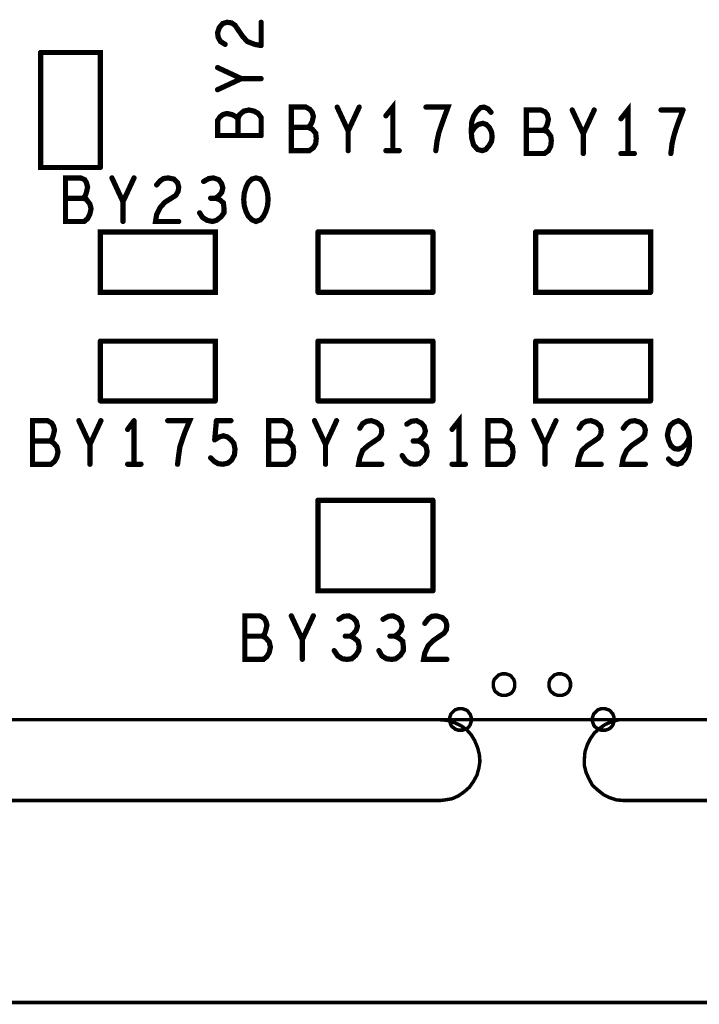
# Model space of a CAD drawing. Extents: x 17.4 to 50.4, y 21.5 to 42.5.
# Tile 20 of 33: x 34.2 to 35.4, y 29.8 to 31.5. Entities that reach past the tile are written whole.
import ezdxf

# ---------------------------------------------------------------- set-up
doc = ezdxf.new("R2010")
doc.units = 0
doc.layers.add('1', color=2, linetype='CONTINUOUS')

msp = doc.modelspace()

# ---------------------------------------------------------------- linework, layer by layer
at = {"layer": '1'}
for points, const_width in [([(34.598, 31.477), (34.591, 31.475), (34.585, 31.468), (34.582, 31.459), (34.583, 31.451), (34.587, 31.444), (34.595, 31.439)], 0.009), ([(34.598, 31.477), (34.606, 31.476)], 0.009), ([(34.612, 31.472), (34.606, 31.476)], 0.009), ([(34.612, 31.472), (34.625, 31.453), (34.633, 31.444), (34.646, 31.439), (34.657, 31.437)], 0.009), ([(34.657, 31.437), (34.657, 31.477)], 0.009), ([(34.38, 31.227), (34.38, 31.425), (34.277, 31.425)], 0.009), ([(34.277, 31.425), (34.277, 31.227), (34.38, 31.227)], 0.009), ([(34.582, 31.399), (34.623, 31.38)], 0.009), ([(34.582, 31.361), (34.623, 31.38), (34.657, 31.38)], 0.009), ([(34.709, 31.256), (34.74, 31.256), (34.747, 31.261), (34.751, 31.268), (34.752, 31.277), (34.751, 31.286), (34.745, 31.293), (34.738, 31.296), (34.742, 31.3), (34.745, 31.306), (34.747, 31.315), (34.745, 31.322), (34.741, 31.327), (34.734, 31.331), (34.709, 31.331), (34.709, 31.256)], 0.009), ([(34.788, 31.331), (34.807, 31.29), (34.826, 31.331)], 0.009), ([(34.884, 31.256), (34.884, 31.331), (34.872, 31.316)], 0.009), ([(34.967, 31.298), (34.972, 31.312), (34.979, 31.331), (34.941, 31.331)], 0.009), ([(35.041, 31.331), (35.035, 31.33), (35.028, 31.323), (35.023, 31.315), (35.02, 31.306), (35.019, 31.29), (35.02, 31.277), (35.023, 31.266), (35.03, 31.258), (35.038, 31.256), (35.044, 31.258), (35.05, 31.265), (35.054, 31.272), (35.055, 31.28), (35.054, 31.288), (35.05, 31.296), (35.045, 31.301), (35.039, 31.303), (35.031, 31.301), (35.025, 31.296), (35.019, 31.287)], 0.009), ([(35.041, 31.331), (35.048, 31.328), (35.053, 31.322)], 0.009), ([(35.289, 31.251), (35.289, 31.326), (35.277, 31.311)], 0.009), ([(34.598, 31.32), (34.591, 31.318), (34.586, 31.314), (34.582, 31.308), (34.582, 31.282), (34.657, 31.282)], 0.009), ([(34.617, 31.311), (34.613, 31.315), (34.607, 31.318), (34.598, 31.32)], 0.009), ([(34.657, 31.313), (34.652, 31.32), (34.645, 31.324), (34.636, 31.326), (34.627, 31.324), (34.62, 31.318), (34.617, 31.311), (34.617, 31.282)], 0.009), ([(34.657, 31.313), (34.657, 31.282)], 0.009), ([(35.114, 31.251), (35.145, 31.251), (35.152, 31.256), (35.156, 31.264), (35.157, 31.273), (35.156, 31.281), (35.15, 31.289), (35.143, 31.291), (35.147, 31.295), (35.15, 31.301), (35.152, 31.31), (35.15, 31.318), (35.146, 31.323), (35.139, 31.326), (35.114, 31.326), (35.114, 31.251)], 0.009), ([(35.212, 31.285), (35.193, 31.326)], 0.009), ([(35.231, 31.326), (35.212, 31.285), (35.212, 31.251)], 0.009), ([(35.384, 31.326), (35.346, 31.326)], 0.009), ([(35.377, 31.308), (35.384, 31.326)], 0.009), ([(34.709, 31.296), (34.738, 31.296)], 0.009), ([(34.967, 31.298), (34.963, 31.286), (34.96, 31.272), (34.958, 31.256)], 0.009), ([(35.377, 31.308), (35.372, 31.294), (35.368, 31.281), (35.365, 31.268), (35.363, 31.251)], 0.009), ([(34.807, 31.29), (34.807, 31.256)], 0.009), ([(35.114, 31.291), (35.143, 31.291)], 0.009), ([(34.872, 31.256), (34.895, 31.256)], 0.009), ([(35.3, 31.251), (35.277, 31.251)], 0.009), ([(34.346, 31.209), (34.353, 31.206), (34.356, 31.201), (34.358, 31.193), (34.356, 31.184), (34.354, 31.178), (34.35, 31.174), (34.356, 31.172), (34.362, 31.164), (34.364, 31.156), (34.362, 31.147), (34.358, 31.139), (34.352, 31.134), (34.32, 31.134), (34.32, 31.209), (34.346, 31.209)], 0.009), ([(34.438, 31.209), (34.419, 31.168), (34.4, 31.209)], 0.009), ([(34.515, 31.134), (34.475, 31.134), (34.477, 31.146), (34.483, 31.158), (34.491, 31.167), (34.51, 31.179), (34.514, 31.186), (34.515, 31.193), (34.513, 31.201), (34.507, 31.207), (34.497, 31.209), (34.489, 31.208), (34.483, 31.204), (34.477, 31.197)], 0.009), ([(34.584, 31.206), (34.589, 31.199), (34.591, 31.192), (34.589, 31.184), (34.584, 31.178), (34.578, 31.174), (34.585, 31.172), (34.592, 31.166), (34.593, 31.157), (34.593, 31.149), (34.588, 31.142), (34.58, 31.136), (34.573, 31.134), (34.564, 31.136), (34.556, 31.141), (34.551, 31.149)], 0.009), ([(34.584, 31.206), (34.575, 31.209), (34.567, 31.208), (34.558, 31.203)], 0.009), ([(34.665, 31.151), (34.668, 31.161), (34.669, 31.172), (34.668, 31.183), (34.665, 31.193), (34.661, 31.201), (34.656, 31.207), (34.648, 31.209), (34.641, 31.207), (34.635, 31.201), (34.631, 31.193), (34.628, 31.183), (34.627, 31.172), (34.628, 31.161), (34.631, 31.151), (34.635, 31.143), (34.641, 31.137), (34.648, 31.134), (34.656, 31.137), (34.661, 31.143), (34.665, 31.151)], 0.009), ([(34.35, 31.174), (34.32, 31.174)], 0.009), ([(34.419, 31.168), (34.419, 31.134)], 0.009), ([(34.57, 31.174), (34.578, 31.174)], 0.009), ([(34.578, 31.116), (34.578, 31.012), (34.38, 31.012), (34.38, 31.116), (34.578, 31.116)], 0.009), ([(34.755, 31.116), (34.953, 31.116)], 0.009), ([(34.755, 31.012), (34.755, 31.116)], 0.009), ([(34.953, 31.116), (34.953, 31.012)], 0.009), ([(35.13, 31.116), (35.328, 31.116), (35.328, 31.012)], 0.009), ([(35.13, 31.116), (35.13, 31.012), (35.328, 31.012)], 0.009), ([(34.755, 31.012), (34.953, 31.012)], 0.009), ([(34.38, 30.928), (34.578, 30.928), (34.578, 30.825)], 0.009), ([(34.38, 30.825), (34.38, 30.928)], 0.009), ([(34.953, 30.928), (34.755, 30.928)], 0.009), ([(34.755, 30.825), (34.755, 30.928)], 0.009), ([(34.953, 30.825), (34.953, 30.928)], 0.009), ([(35.328, 30.825), (35.328, 30.928), (35.13, 30.928)], 0.009), ([(35.328, 30.825), (35.13, 30.825), (35.13, 30.928)], 0.009), ([(34.38, 30.825), (34.578, 30.825)], 0.009), ([(34.953, 30.825), (34.755, 30.825)], 0.009), ([(34.299, 30.782), (34.301, 30.775), (34.299, 30.766), (34.297, 30.76), (34.293, 30.756), (34.299, 30.753), (34.305, 30.746), (34.307, 30.737), (34.305, 30.728), (34.301, 30.721), (34.295, 30.716), (34.263, 30.716), (34.263, 30.791), (34.289, 30.791), (34.296, 30.787), (34.299, 30.782)], 0.009), ([(34.362, 30.75), (34.343, 30.791)], 0.009), ([(34.381, 30.791), (34.362, 30.75), (34.362, 30.716)], 0.009), ([(34.438, 30.791), (34.427, 30.776)], 0.009), ([(34.438, 30.791), (34.438, 30.716)], 0.009), ([(34.515, 30.732), (34.517, 30.746), (34.521, 30.758), (34.526, 30.772), (34.534, 30.791), (34.496, 30.791)], 0.009), ([(34.58, 30.791), (34.577, 30.758)], 0.009), ([(34.58, 30.791), (34.605, 30.791)], 0.009), ([(34.701, 30.716), (34.67, 30.716), (34.67, 30.791), (34.695, 30.791)], 0.009), ([(34.713, 30.737), (34.712, 30.746), (34.706, 30.753), (34.699, 30.756), (34.703, 30.76), (34.706, 30.766), (34.708, 30.775), (34.706, 30.782), (34.702, 30.787), (34.695, 30.791)], 0.009), ([(34.749, 30.791), (34.768, 30.75), (34.787, 30.791)], 0.009), ([(34.827, 30.778), (34.832, 30.786), (34.839, 30.79), (34.847, 30.791), (34.856, 30.788), (34.863, 30.782), (34.865, 30.775), (34.864, 30.767), (34.86, 30.761), (34.841, 30.748), (34.832, 30.74), (34.827, 30.727), (34.825, 30.716), (34.865, 30.716)], 0.009), ([(34.94, 30.773), (34.938, 30.781), (34.933, 30.787), (34.925, 30.791), (34.916, 30.79), (34.908, 30.785)], 0.009), ([(34.998, 30.716), (34.998, 30.791), (34.986, 30.776)], 0.009), ([(35.09, 30.728), (35.091, 30.737), (35.09, 30.746), (35.084, 30.753), (35.077, 30.756), (35.081, 30.76), (35.084, 30.766), (35.086, 30.775), (35.084, 30.782), (35.08, 30.787), (35.073, 30.791), (35.048, 30.791), (35.048, 30.716), (35.079, 30.716), (35.086, 30.721), (35.09, 30.728)], 0.009), ([(35.127, 30.791), (35.146, 30.75), (35.165, 30.791)], 0.009), ([(35.243, 30.716), (35.203, 30.716), (35.205, 30.727), (35.21, 30.74), (35.219, 30.748), (35.238, 30.761), (35.242, 30.767), (35.243, 30.775), (35.241, 30.782), (35.234, 30.788), (35.225, 30.791), (35.217, 30.79), (35.21, 30.786), (35.205, 30.778)], 0.009), ([(35.318, 30.767), (35.319, 30.775), (35.317, 30.782), (35.311, 30.788), (35.301, 30.791), (35.293, 30.79), (35.287, 30.786), (35.281, 30.778)], 0.009), ([(35.369, 30.743), (35.376, 30.742), (35.383, 30.745), (35.389, 30.751), (35.395, 30.762), (35.393, 30.773), (35.388, 30.783), (35.382, 30.788), (35.376, 30.791), (35.368, 30.788), (35.362, 30.783), (35.359, 30.776), (35.357, 30.766), (35.359, 30.757), (35.363, 30.748), (35.369, 30.743)], 0.009), ([(34.928, 30.756), (34.933, 30.76), (34.938, 30.766), (34.94, 30.773)], 0.009), ([(34.293, 30.756), (34.263, 30.756)], 0.009), ([(34.599, 30.763), (34.592, 30.765), (34.585, 30.763), (34.577, 30.758)], 0.009), ([(34.612, 30.742), (34.61, 30.752), (34.605, 30.758), (34.599, 30.763)], 0.009), ([(34.699, 30.756), (34.67, 30.756)], 0.009), ([(34.919, 30.756), (34.928, 30.756), (34.934, 30.753), (34.941, 30.747), (34.943, 30.738), (34.942, 30.731), (34.937, 30.723), (34.93, 30.717), (34.922, 30.716), (34.914, 30.717), (34.906, 30.722), (34.9, 30.731)], 0.009), ([(35.077, 30.756), (35.048, 30.756)], 0.009), ([(35.295, 30.748), (35.314, 30.761), (35.318, 30.767)], 0.009), ([(35.395, 30.762), (35.395, 30.748), (35.393, 30.737), (35.388, 30.726), (35.381, 30.718), (35.374, 30.716), (35.366, 30.718), (35.359, 30.725)], 0.009), ([(34.612, 30.742), (34.611, 30.732), (34.606, 30.723), (34.6, 30.718)], 0.009), ([(34.713, 30.737), (34.712, 30.728), (34.708, 30.721), (34.701, 30.716)], 0.009), ([(34.768, 30.716), (34.768, 30.75)], 0.009), ([(35.146, 30.75), (35.146, 30.716)], 0.009), ([(35.295, 30.748), (35.287, 30.74), (35.281, 30.727), (35.279, 30.716), (35.319, 30.716)], 0.009), ([(34.513, 30.716), (34.515, 30.732)], 0.009), ([(34.57, 30.727), (34.576, 30.721), (34.583, 30.717)], 0.009), ([(34.583, 30.717), (34.591, 30.716), (34.6, 30.718)], 0.009), ([(34.427, 30.716), (34.45, 30.716)], 0.009), ([(35.009, 30.716), (34.986, 30.716)], 0.009), ([(34.953, 30.654), (34.755, 30.654)], 0.009), ([(34.755, 30.654), (34.755, 30.498), (34.953, 30.498)], 0.009), ([(34.953, 30.654), (34.953, 30.498)], 0.009), ([(34.673, 30.401), (34.671, 30.41), (34.665, 30.417), (34.659, 30.42), (34.663, 30.424), (34.665, 30.43), (34.667, 30.439), (34.665, 30.446), (34.662, 30.451), (34.655, 30.455), (34.629, 30.455), (34.629, 30.38), (34.661, 30.38), (34.667, 30.385), (34.671, 30.392), (34.673, 30.401)], 0.009), ([(34.709, 30.455), (34.728, 30.414)], 0.009), ([(34.728, 30.38), (34.728, 30.414), (34.747, 30.455)], 0.009), ([(34.826, 30.402), (34.824, 30.411), (34.817, 30.417), (34.811, 30.42), (34.816, 30.424), (34.821, 30.43), (34.823, 30.437), (34.821, 30.445), (34.816, 30.451), (34.808, 30.455), (34.799, 30.454), (34.791, 30.449)], 0.009), ([(34.9, 30.437), (34.898, 30.445), (34.893, 30.451), (34.884, 30.455), (34.876, 30.454), (34.867, 30.449)], 0.009), ([(34.939, 30.442), (34.945, 30.45), (34.951, 30.454), (34.959, 30.455)], 0.009), ([(34.959, 30.455), (34.969, 30.452), (34.975, 30.446), (34.977, 30.439)], 0.009), ([(34.887, 30.42), (34.893, 30.424), (34.898, 30.43), (34.9, 30.437)], 0.009), ([(34.976, 30.431), (34.972, 30.425), (34.953, 30.412), (34.945, 30.404), (34.939, 30.391), (34.937, 30.38), (34.977, 30.38)], 0.009), ([(34.977, 30.439), (34.976, 30.431)], 0.009), ([(34.659, 30.42), (34.629, 30.42)], 0.009), ([(34.802, 30.42), (34.811, 30.42)], 0.009), ([(34.879, 30.42), (34.887, 30.42), (34.894, 30.417), (34.901, 30.411), (34.902, 30.402), (34.902, 30.395), (34.897, 30.387), (34.889, 30.381), (34.882, 30.38), (34.873, 30.381), (34.865, 30.386), (34.86, 30.395)], 0.009), ([(34.826, 30.402), (34.825, 30.395), (34.82, 30.387), (34.813, 30.381), (34.805, 30.38), (34.797, 30.381), (34.789, 30.386), (34.783, 30.395)], 0.009), ([(35.057, 30.336), (35.057, 30.34), (35.058, 30.343), (35.059, 30.346), (35.061, 30.348), (35.064, 30.351), (35.066, 30.353), (35.069, 30.354), (35.072, 30.355), (35.076, 30.355), (35.079, 30.355), (35.082, 30.354), (35.085, 30.353), (35.088, 30.351), (35.09, 30.348), (35.092, 30.346), (35.093, 30.343), (35.094, 30.34), (35.094, 30.336), (35.094, 30.333), (35.093, 30.33), (35.092, 30.327), (35.09, 30.324), (35.088, 30.322), (35.085, 30.32), (35.082, 30.319), (35.079, 30.318), (35.076, 30.318), (35.072, 30.318), (35.069, 30.319), (35.066, 30.32), (35.064, 30.322), (35.061, 30.324), (35.059, 30.327), (35.058, 30.33), (35.057, 30.333), (35.057, 30.336)], 0.006), ([(35.153, 30.336), (35.153, 30.34), (35.154, 30.343), (35.155, 30.346), (35.157, 30.348), (35.16, 30.351), (35.162, 30.353), (35.165, 30.354), (35.168, 30.355), (35.172, 30.355), (35.175, 30.355), (35.178, 30.354), (35.181, 30.353), (35.184, 30.351), (35.186, 30.348), (35.188, 30.346), (35.189, 30.343), (35.19, 30.34), (35.19, 30.336), (35.19, 30.333), (35.189, 30.33), (35.188, 30.327), (35.186, 30.324), (35.184, 30.322), (35.181, 30.32), (35.178, 30.319), (35.175, 30.318), (35.172, 30.318), (35.168, 30.318), (35.165, 30.319), (35.162, 30.32), (35.16, 30.322), (35.157, 30.324), (35.155, 30.327), (35.154, 30.33), (35.153, 30.333), (35.153, 30.336)], 0.006), ([(34.982, 30.276), (34.982, 30.28), (34.983, 30.283), (34.984, 30.286), (34.986, 30.288), (34.989, 30.291), (34.991, 30.293), (34.994, 30.294), (34.997, 30.295), (35.001, 30.295), (35.004, 30.295), (35.007, 30.294), (35.01, 30.293), (35.013, 30.291), (35.015, 30.288), (35.017, 30.286), (35.018, 30.283), (35.019, 30.28), (35.019, 30.276), (35.019, 30.273), (35.018, 30.27), (35.017, 30.267), (35.015, 30.264), (35.013, 30.262), (35.01, 30.26), (35.007, 30.259), (35.004, 30.258), (35.001, 30.258), (34.997, 30.258), (34.994, 30.259), (34.991, 30.26), (34.989, 30.262), (34.986, 30.264), (34.984, 30.267), (34.983, 30.27), (34.982, 30.273), (34.982, 30.276)], 0.006), ([(35.228, 30.276), (35.228, 30.28), (35.229, 30.283), (35.23, 30.286), (35.232, 30.288), (35.235, 30.291), (35.237, 30.293), (35.24, 30.294), (35.243, 30.295), (35.247, 30.295), (35.25, 30.295), (35.253, 30.294), (35.256, 30.293), (35.259, 30.291), (35.261, 30.288), (35.263, 30.286), (35.264, 30.283), (35.265, 30.28), (35.265, 30.276), (35.265, 30.273), (35.264, 30.27), (35.263, 30.267), (35.261, 30.264), (35.259, 30.262), (35.256, 30.26), (35.253, 30.259), (35.25, 30.258), (35.247, 30.258), (35.243, 30.258), (35.24, 30.259), (35.237, 30.26), (35.235, 30.262), (35.232, 30.264), (35.23, 30.267), (35.229, 30.27), (35.228, 30.273), (35.228, 30.276)], 0.006), ([(35.559, 30.276), (33.144, 30.276)], 0.006), ([(34.966, 30.276), (34.858, 30.276)], 0.006), ([(34.966, 30.276), (34.978, 30.275), (34.99, 30.271), (35.001, 30.266), (35.011, 30.259), (35.019, 30.25), (35.025, 30.24), (35.03, 30.228), (35.033, 30.216), (35.034, 30.204), (35.032, 30.192), (35.029, 30.181), (35.023, 30.17), (35.016, 30.16), (35.007, 30.152), (34.997, 30.145), (34.986, 30.14), (34.974, 30.138), (34.966, 30.137)], 0.006), ([(35.281, 30.137), (35.269, 30.138), (35.257, 30.142), (35.247, 30.147), (35.237, 30.155), (35.228, 30.163), (35.222, 30.174), (35.217, 30.185), (35.214, 30.197), (35.214, 30.209), (35.215, 30.221), (35.219, 30.233), (35.224, 30.243), (35.231, 30.253), (35.24, 30.261), (35.25, 30.268), (35.262, 30.273), (35.273, 30.276), (35.281, 30.276)], 0.006), ([(35.281, 30.276), (35.389, 30.276)], 0.006), ([(24.342, 29.789), (35.545, 29.789), (35.545, 30.137), (35.281, 30.137)], 0.006), ([(34.858, 30.137), (30.289, 30.137), (30.181, 30.137)], 0.006), ([(34.966, 30.137), (34.858, 30.137)], 0.006)]:
    msp.add_lwpolyline(points, dxfattribs=dict(at, const_width=const_width))
for points, const_width in [([(34.60025, 31.477, 1), (34.59575, 31.477, 1)], 0.0045), ([(34.60025, 31.477, 1), (34.59575, 31.477, 1)], 0.0045), ([(34.60825, 31.476, 1), (34.60375, 31.476, 1)], 0.0045), ([(34.60825, 31.476, 1), (34.60375, 31.476, 1)], 0.0045), ([(34.61425, 31.472, 1), (34.60975, 31.472, 1)], 0.0045), ([(34.61425, 31.472, 1), (34.60975, 31.472, 1)], 0.0045), ([(34.65925, 31.477, 1), (34.65475, 31.477, 1)], 0.0045), ([(34.59725, 31.439, 1), (34.59275, 31.439, 1)], 0.0045), ([(34.65925, 31.437, 1), (34.65475, 31.437, 1)], 0.0045), ([(34.65925, 31.437, 1), (34.65475, 31.437, 1)], 0.0045), ([(34.27925, 31.425, 1), (34.27475, 31.425, 1)], 0.0045), ([(34.27925, 31.425, 1), (34.27475, 31.425, 1)], 0.0045), ([(34.58425, 31.399, 1), (34.57975, 31.399, 1)], 0.0045), ([(34.62525, 31.38, 1), (34.62075, 31.38, 1)], 0.0045), ([(34.65925, 31.38, 1), (34.65475, 31.38, 1)], 0.0045), ([(34.58425, 31.361, 1), (34.57975, 31.361, 1)], 0.0045), ([(34.79025, 31.331, 1), (34.78575, 31.331, 1)], 0.0045), ([(34.82825, 31.331, 1), (34.82375, 31.331, 1)], 0.0045), ([(34.94325, 31.331, 1), (34.93875, 31.331, 1)], 0.0045), ([(35.04325, 31.331, 1), (35.03875, 31.331, 1)], 0.0045), ([(35.04325, 31.331, 1), (35.03875, 31.331, 1)], 0.0045), ([(34.60025, 31.32, 1), (34.59575, 31.32, 1)], 0.0045), ([(34.60025, 31.32, 1), (34.59575, 31.32, 1)], 0.0045), ([(34.65925, 31.313, 1), (34.65475, 31.313, 1)], 0.0045), ([(34.65925, 31.313, 1), (34.65475, 31.313, 1)], 0.0045), ([(34.87425, 31.316, 1), (34.86975, 31.316, 1)], 0.0045), ([(35.05525, 31.322, 1), (35.05075, 31.322, 1)], 0.0045), ([(35.19525, 31.326, 1), (35.19075, 31.326, 1)], 0.0045), ([(35.23325, 31.326, 1), (35.22875, 31.326, 1)], 0.0045), ([(35.34825, 31.326, 1), (35.34375, 31.326, 1)], 0.0045), ([(35.38625, 31.326, 1), (35.38175, 31.326, 1)], 0.0045), ([(35.38625, 31.326, 1), (35.38175, 31.326, 1)], 0.0045), ([(34.61925, 31.311, 1), (34.61475, 31.311, 1)], 0.0045), ([(34.71125, 31.296, 1), (34.70675, 31.296, 1)], 0.0045), ([(34.74025, 31.296, 1), (34.73575, 31.296, 1)], 0.0045), ([(34.96925, 31.298, 1), (34.96475, 31.298, 1)], 0.0045), ([(34.96925, 31.298, 1), (34.96475, 31.298, 1)], 0.0045), ([(35.27925, 31.311, 1), (35.27475, 31.311, 1)], 0.0045), ([(35.37925, 31.308, 1), (35.37475, 31.308, 1)], 0.0045), ([(35.37925, 31.308, 1), (35.37475, 31.308, 1)], 0.0045), ([(34.61925, 31.282, 1), (34.61475, 31.282, 1)], 0.0045), ([(34.65925, 31.282, 1), (34.65475, 31.282, 1)], 0.0045), ([(34.65925, 31.282, 1), (34.65475, 31.282, 1)], 0.0045), ([(34.80925, 31.29, 1), (34.80475, 31.29, 1)], 0.0045), ([(35.02125, 31.287, 1), (35.01675, 31.287, 1)], 0.0045), ([(35.11625, 31.291, 1), (35.11175, 31.291, 1)], 0.0045), ([(35.14525, 31.291, 1), (35.14075, 31.291, 1)], 0.0045), ([(35.21425, 31.285, 1), (35.20975, 31.285, 1)], 0.0045), ([(34.71125, 31.256, 1), (34.70675, 31.256, 1)], 0.0045), ([(34.71125, 31.256, 1), (34.70675, 31.256, 1)], 0.0045), ([(34.80925, 31.256, 1), (34.80475, 31.256, 1)], 0.0045), ([(34.87425, 31.256, 1), (34.86975, 31.256, 1)], 0.0045), ([(34.88625, 31.256, 1), (34.88175, 31.256, 1)], 0.0045), ([(34.89725, 31.256, 1), (34.89275, 31.256, 1)], 0.0045), ([(34.96025, 31.256, 1), (34.95575, 31.256, 1)], 0.0045), ([(35.11625, 31.251, 1), (35.11175, 31.251, 1)], 0.0045), ([(35.11625, 31.251, 1), (35.11175, 31.251, 1)], 0.0045), ([(35.21425, 31.251, 1), (35.20975, 31.251, 1)], 0.0045), ([(35.27925, 31.251, 1), (35.27475, 31.251, 1)], 0.0045), ([(35.29125, 31.251, 1), (35.28675, 31.251, 1)], 0.0045), ([(35.30225, 31.251, 1), (35.29775, 31.251, 1)], 0.0045), ([(35.36525, 31.251, 1), (35.36075, 31.251, 1)], 0.0045), ([(34.38225, 31.227, 1), (34.37775, 31.227, 1)], 0.0045), ([(34.38225, 31.227, 1), (34.37775, 31.227, 1)], 0.0045), ([(34.34825, 31.209, 1), (34.34375, 31.209, 1)], 0.0045), ([(34.34825, 31.209, 1), (34.34375, 31.209, 1)], 0.0045), ([(34.40225, 31.209, 1), (34.39775, 31.209, 1)], 0.0045), ([(34.44025, 31.209, 1), (34.43575, 31.209, 1)], 0.0045), ([(34.47925, 31.197, 1), (34.47475, 31.197, 1)], 0.0045), ([(34.56025, 31.203, 1), (34.55575, 31.203, 1)], 0.0045), ([(34.58625, 31.206, 1), (34.58175, 31.206, 1)], 0.0045), ([(34.58625, 31.206, 1), (34.58175, 31.206, 1)], 0.0045), ([(34.32225, 31.174, 1), (34.31775, 31.174, 1)], 0.0045), ([(34.35225, 31.174, 1), (34.34775, 31.174, 1)], 0.0045), ([(34.42125, 31.168, 1), (34.41675, 31.168, 1)], 0.0045), ([(34.57225, 31.174, 1), (34.56775, 31.174, 1)], 0.0045), ([(34.58025, 31.174, 1), (34.57575, 31.174, 1)], 0.0045), ([(34.55325, 31.149, 1), (34.54875, 31.149, 1)], 0.0045), ([(34.66725, 31.151, 1), (34.66275, 31.151, 1)], 0.0045), ([(34.66725, 31.151, 1), (34.66275, 31.151, 1)], 0.0045), ([(34.42125, 31.134, 1), (34.41675, 31.134, 1)], 0.0045), ([(34.51725, 31.134, 1), (34.51275, 31.134, 1)], 0.0045), ([(34.58025, 31.116, 1), (34.57575, 31.116, 1)], 0.0045), ([(34.58025, 31.116, 1), (34.57575, 31.116, 1)], 0.0045), ([(34.75725, 31.116, 1), (34.75275, 31.116, 1)], 0.0045), ([(34.75725, 31.116, 1), (34.75275, 31.116, 1)], 0.0045), ([(34.95525, 31.116, 1), (34.95075, 31.116, 1)], 0.0045), ([(34.95525, 31.116, 1), (34.95075, 31.116, 1)], 0.0045), ([(35.13225, 31.116, 1), (35.12775, 31.116, 1)], 0.0045), ([(35.13225, 31.116, 1), (35.12775, 31.116, 1)], 0.0045), ([(34.75725, 31.012, 1), (34.75275, 31.012, 1)], 0.0045), ([(34.75725, 31.012, 1), (34.75275, 31.012, 1)], 0.0045), ([(34.95525, 31.012, 1), (34.95075, 31.012, 1)], 0.0045), ([(34.95525, 31.012, 1), (34.95075, 31.012, 1)], 0.0045), ([(35.33025, 31.012, 1), (35.32575, 31.012, 1)], 0.0045), ([(35.33025, 31.012, 1), (35.32575, 31.012, 1)], 0.0045), ([(34.38225, 30.928, 1), (34.37775, 30.928, 1)], 0.0045), ([(34.38225, 30.928, 1), (34.37775, 30.928, 1)], 0.0045), ([(34.75725, 30.928, 1), (34.75275, 30.928, 1)], 0.0045), ([(34.75725, 30.928, 1), (34.75275, 30.928, 1)], 0.0045), ([(34.95525, 30.928, 1), (34.95075, 30.928, 1)], 0.0045), ([(34.95525, 30.928, 1), (34.95075, 30.928, 1)], 0.0045), ([(35.13225, 30.928, 1), (35.12775, 30.928, 1)], 0.0045), ([(35.13225, 30.928, 1), (35.12775, 30.928, 1)], 0.0045), ([(34.38225, 30.825, 1), (34.37775, 30.825, 1)], 0.0045), ([(34.38225, 30.825, 1), (34.37775, 30.825, 1)], 0.0045), ([(34.58025, 30.825, 1), (34.57575, 30.825, 1)], 0.0045), ([(34.58025, 30.825, 1), (34.57575, 30.825, 1)], 0.0045), ([(34.75725, 30.825, 1), (34.75275, 30.825, 1)], 0.0045), ([(34.75725, 30.825, 1), (34.75275, 30.825, 1)], 0.0045), ([(34.95525, 30.825, 1), (34.95075, 30.825, 1)], 0.0045), ([(34.95525, 30.825, 1), (34.95075, 30.825, 1)], 0.0045), ([(35.33025, 30.825, 1), (35.32575, 30.825, 1)], 0.0045), ([(35.33025, 30.825, 1), (35.32575, 30.825, 1)], 0.0045), ([(34.34525, 30.791, 1), (34.34075, 30.791, 1)], 0.0045), ([(34.38325, 30.791, 1), (34.37875, 30.791, 1)], 0.0045), ([(34.44025, 30.791, 1), (34.43575, 30.791, 1)], 0.0045), ([(34.44025, 30.791, 1), (34.43575, 30.791, 1)], 0.0045), ([(34.49825, 30.791, 1), (34.49375, 30.791, 1)], 0.0045), ([(34.58225, 30.791, 1), (34.57775, 30.791, 1)], 0.0045), ([(34.58225, 30.791, 1), (34.57775, 30.791, 1)], 0.0045), ([(34.60725, 30.791, 1), (34.60275, 30.791, 1)], 0.0045), ([(34.69725, 30.791, 1), (34.69275, 30.791, 1)], 0.0045), ([(34.69725, 30.791, 1), (34.69275, 30.791, 1)], 0.0045), ([(34.75125, 30.791, 1), (34.74675, 30.791, 1)], 0.0045), ([(34.78925, 30.791, 1), (34.78475, 30.791, 1)], 0.0045), ([(35.12925, 30.791, 1), (35.12475, 30.791, 1)], 0.0045), ([(35.16725, 30.791, 1), (35.16275, 30.791, 1)], 0.0045), ([(34.30125, 30.782, 1), (34.29675, 30.782, 1)], 0.0045), ([(34.30125, 30.782, 1), (34.29675, 30.782, 1)], 0.0045), ([(34.42925, 30.776, 1), (34.42475, 30.776, 1)], 0.0045), ([(34.82925, 30.778, 1), (34.82475, 30.778, 1)], 0.0045), ([(34.91025, 30.785, 1), (34.90575, 30.785, 1)], 0.0045), ([(34.94225, 30.773, 1), (34.93775, 30.773, 1)], 0.0045), ([(34.94225, 30.773, 1), (34.93775, 30.773, 1)], 0.0045), ([(34.98825, 30.776, 1), (34.98375, 30.776, 1)], 0.0045), ([(35.20725, 30.778, 1), (35.20275, 30.778, 1)], 0.0045), ([(35.28325, 30.778, 1), (35.27875, 30.778, 1)], 0.0045), ([(34.26525, 30.756, 1), (34.26075, 30.756, 1)], 0.0045), ([(34.29525, 30.756, 1), (34.29075, 30.756, 1)], 0.0045), ([(34.57925, 30.758, 1), (34.57475, 30.758, 1)], 0.0045), ([(34.57925, 30.758, 1), (34.57475, 30.758, 1)], 0.0045), ([(34.60125, 30.763, 1), (34.59675, 30.763, 1)], 0.0045), ([(34.60125, 30.763, 1), (34.59675, 30.763, 1)], 0.0045), ([(34.67225, 30.756, 1), (34.66775, 30.756, 1)], 0.0045), ([(34.70125, 30.756, 1), (34.69675, 30.756, 1)], 0.0045), ([(34.92125, 30.756, 1), (34.91675, 30.756, 1)], 0.0045), ([(34.93025, 30.756, 1), (34.92575, 30.756, 1)], 0.0045), ([(35.05025, 30.756, 1), (35.04575, 30.756, 1)], 0.0045), ([(35.07925, 30.756, 1), (35.07475, 30.756, 1)], 0.0045), ([(35.32025, 30.767, 1), (35.31575, 30.767, 1)], 0.0045), ([(35.32025, 30.767, 1), (35.31575, 30.767, 1)], 0.0045), ([(35.39725, 30.762, 1), (35.39275, 30.762, 1)], 0.0045), ([(34.36425, 30.75, 1), (34.35975, 30.75, 1)], 0.0045), ([(34.61425, 30.742, 1), (34.60975, 30.742, 1)], 0.0045), ([(34.61425, 30.742, 1), (34.60975, 30.742, 1)], 0.0045), ([(34.71525, 30.737, 1), (34.71075, 30.737, 1)], 0.0045), ([(34.71525, 30.737, 1), (34.71075, 30.737, 1)], 0.0045), ([(34.77025, 30.75, 1), (34.76575, 30.75, 1)], 0.0045), ([(35.14825, 30.75, 1), (35.14375, 30.75, 1)], 0.0045), ([(35.29725, 30.748, 1), (35.29275, 30.748, 1)], 0.0045), ([(35.29725, 30.748, 1), (35.29275, 30.748, 1)], 0.0045), ([(35.37125, 30.743, 1), (35.36675, 30.743, 1)], 0.0045), ([(35.37125, 30.743, 1), (35.36675, 30.743, 1)], 0.0045), ([(34.51725, 30.732, 1), (34.51275, 30.732, 1)], 0.0045), ([(34.51725, 30.732, 1), (34.51275, 30.732, 1)], 0.0045), ([(34.57225, 30.727, 1), (34.56775, 30.727, 1)], 0.0045), ([(34.60225, 30.718, 1), (34.59775, 30.718, 1)], 0.0045), ([(34.60225, 30.718, 1), (34.59775, 30.718, 1)], 0.0045), ([(34.90225, 30.731, 1), (34.89775, 30.731, 1)], 0.0045), ([(35.09225, 30.728, 1), (35.08775, 30.728, 1)], 0.0045), ([(35.09225, 30.728, 1), (35.08775, 30.728, 1)], 0.0045), ([(35.36125, 30.725, 1), (35.35675, 30.725, 1)], 0.0045), ([(34.36425, 30.716, 1), (34.35975, 30.716, 1)], 0.0045), ([(34.42925, 30.716, 1), (34.42475, 30.716, 1)], 0.0045), ([(34.44025, 30.716, 1), (34.43575, 30.716, 1)], 0.0045), ([(34.45225, 30.716, 1), (34.44775, 30.716, 1)], 0.0045), ([(34.51525, 30.716, 1), (34.51075, 30.716, 1)], 0.0045), ([(34.58525, 30.717, 1), (34.58075, 30.717, 1)], 0.0045), ([(34.58525, 30.717, 1), (34.58075, 30.717, 1)], 0.0045), ([(34.70325, 30.716, 1), (34.69875, 30.716, 1)], 0.0045), ([(34.70325, 30.716, 1), (34.69875, 30.716, 1)], 0.0045), ([(34.77025, 30.716, 1), (34.76575, 30.716, 1)], 0.0045), ([(34.86725, 30.716, 1), (34.86275, 30.716, 1)], 0.0045), ([(34.98825, 30.716, 1), (34.98375, 30.716, 1)], 0.0045), ([(35.00025, 30.716, 1), (34.99575, 30.716, 1)], 0.0045), ([(35.01125, 30.716, 1), (35.00675, 30.716, 1)], 0.0045), ([(35.14825, 30.716, 1), (35.14375, 30.716, 1)], 0.0045), ([(35.24525, 30.716, 1), (35.24075, 30.716, 1)], 0.0045), ([(35.32125, 30.716, 1), (35.31675, 30.716, 1)], 0.0045), ([(34.75725, 30.654, 1), (34.75275, 30.654, 1)], 0.0045), ([(34.75725, 30.654, 1), (34.75275, 30.654, 1)], 0.0045), ([(34.95525, 30.654, 1), (34.95075, 30.654, 1)], 0.0045), ([(34.95525, 30.654, 1), (34.95075, 30.654, 1)], 0.0045), ([(34.95525, 30.498, 1), (34.95075, 30.498, 1)], 0.0045), ([(34.95525, 30.498, 1), (34.95075, 30.498, 1)], 0.0045), ([(34.71125, 30.455, 1), (34.70675, 30.455, 1)], 0.0045), ([(34.74925, 30.455, 1), (34.74475, 30.455, 1)], 0.0045), ([(34.79325, 30.449, 1), (34.78875, 30.449, 1)], 0.0045), ([(34.86925, 30.449, 1), (34.86475, 30.449, 1)], 0.0045), ([(34.96125, 30.455, 1), (34.95675, 30.455, 1)], 0.0045), ([(34.96125, 30.455, 1), (34.95675, 30.455, 1)], 0.0045), ([(34.90225, 30.437, 1), (34.89775, 30.437, 1)], 0.0045), ([(34.90225, 30.437, 1), (34.89775, 30.437, 1)], 0.0045), ([(34.94125, 30.442, 1), (34.93675, 30.442, 1)], 0.0045), ([(34.97825, 30.431, 1), (34.97375, 30.431, 1)], 0.0045), ([(34.97825, 30.431, 1), (34.97375, 30.431, 1)], 0.0045), ([(34.97925, 30.439, 1), (34.97475, 30.439, 1)], 0.0045), ([(34.97925, 30.439, 1), (34.97475, 30.439, 1)], 0.0045), ([(34.63125, 30.42, 1), (34.62675, 30.42, 1)], 0.0045), ([(34.66125, 30.42, 1), (34.65675, 30.42, 1)], 0.0045), ([(34.73025, 30.414, 1), (34.72575, 30.414, 1)], 0.0045), ([(34.80425, 30.42, 1), (34.79975, 30.42, 1)], 0.0045), ([(34.81325, 30.42, 1), (34.80875, 30.42, 1)], 0.0045), ([(34.88125, 30.42, 1), (34.87675, 30.42, 1)], 0.0045), ([(34.88925, 30.42, 1), (34.88475, 30.42, 1)], 0.0045), ([(34.67525, 30.401, 1), (34.67075, 30.401, 1)], 0.0045), ([(34.67525, 30.401, 1), (34.67075, 30.401, 1)], 0.0045), ([(34.82825, 30.402, 1), (34.82375, 30.402, 1)], 0.0045), ([(34.82825, 30.402, 1), (34.82375, 30.402, 1)], 0.0045), ([(34.73025, 30.38, 1), (34.72575, 30.38, 1)], 0.0045), ([(34.78525, 30.395, 1), (34.78075, 30.395, 1)], 0.0045), ([(34.86225, 30.395, 1), (34.85775, 30.395, 1)], 0.0045), ([(34.97925, 30.38, 1), (34.97475, 30.38, 1)], 0.0045), ([(35.0585, 30.336, 1), (35.0555, 30.336, 1)], 0.003), ([(35.0585, 30.336, 1), (35.0555, 30.336, 1)], 0.003), ([(35.1545, 30.336, 1), (35.1515, 30.336, 1)], 0.003), ([(35.1545, 30.336, 1), (35.1515, 30.336, 1)], 0.003), ([(34.8595, 30.276, 1), (34.8565, 30.276, 1)], 0.003), ([(34.9675, 30.276, 1), (34.9645, 30.276, 1)], 0.003), ([(34.9675, 30.276, 1), (34.9645, 30.276, 1)], 0.003), ([(34.9835, 30.276, 1), (34.9805, 30.276, 1)], 0.003), ([(34.9835, 30.276, 1), (34.9805, 30.276, 1)], 0.003), ([(35.2295, 30.276, 1), (35.2265, 30.276, 1)], 0.003), ([(35.2295, 30.276, 1), (35.2265, 30.276, 1)], 0.003), ([(35.2825, 30.276, 1), (35.2795, 30.276, 1)], 0.003), ([(35.2825, 30.276, 1), (35.2795, 30.276, 1)], 0.003), ([(35.3905, 30.276, 1), (35.3875, 30.276, 1)], 0.003), ([(34.8595, 30.137, 1), (34.8565, 30.137, 1)], 0.003), ([(34.8595, 30.137, 1), (34.8565, 30.137, 1)], 0.003), ([(34.9675, 30.137, 1), (34.9645, 30.137, 1)], 0.003), ([(34.9675, 30.137, 1), (34.9645, 30.137, 1)], 0.003), ([(35.2825, 30.137, 1), (35.2795, 30.137, 1)], 0.003), ([(35.2825, 30.137, 1), (35.2795, 30.137, 1)], 0.003)]:
    msp.add_lwpolyline(points, format="xyb", close=True, dxfattribs=dict(at, const_width=const_width))

doc.saveas('drawing.dxf')
